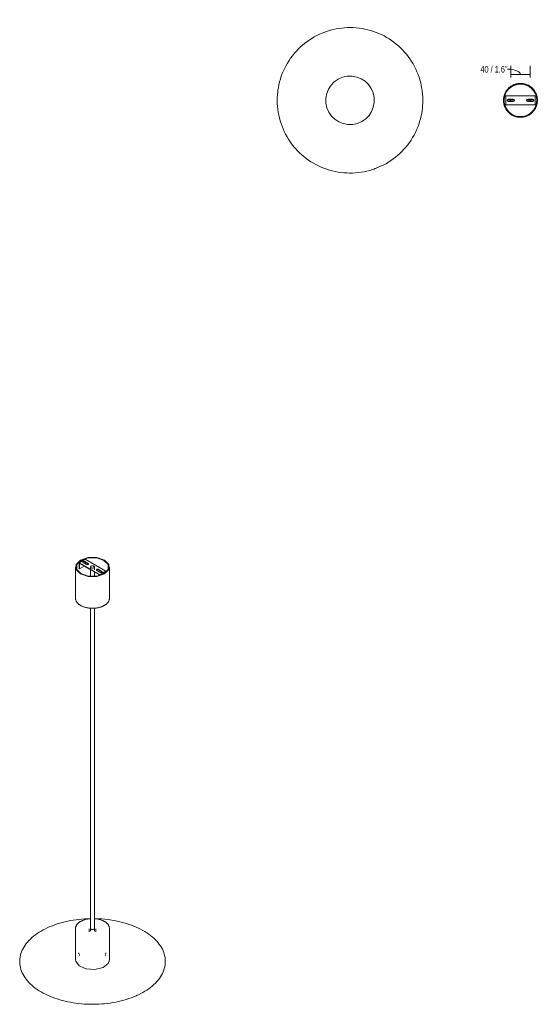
# Model space of a CAD drawing. Header units: millimetres. Extents: x 6335 to 8044, y 1326 to 6761.
# Tile 2 of 2: x 6973 to 8044, y 4732 to 6761. Entities that reach past the tile are written whole.
import ezdxf

# ---------------------------------------------------------------- set-up
doc = ezdxf.new("R2010")
doc.units = ezdxf.units.MM
doc.layers.add('A-ANNO-DIMS', color=7, linetype='Continuous', lineweight=9, true_color=0x5b5b5b)
doc.layers.add('A-ANNO-DIMS-6', color=7, linetype='Continuous', lineweight=9)
doc.layers.add('E-LITE-EQPM', color=7, linetype='Continuous', lineweight=20)
doc.styles.add('Arial Narrow', font='ARIALN.TTF', dxfattribs={"height": 13.2})
doc.dimstyles.new('FARO_-_2_2mm_Arial_Narrow_mm_Inch_Left_2', dxfattribs={"dimscale": 304.8, "dimtxt": 13.509289, "dimasz": 0, "dimexe": 0.059055, "dimexo": 0.0625, "dimgap": 0.009843, "dimtad": 1, "dimdec": 0, "dimzin": 0, "dimdsep": 46, "dimtxsty": 'Arial Narrow', "dimblk1": 'NONE', "dimblk2": 'NONE', "dimsah": 1, "dimcen": 0.09, "dimadec": 0, "dimazin": 0, "dimtfac": 1, "dimtdec": 4, "dimtix": 1, "dimtmove": 1, "dimatfit": 3, "dimfxl": 0.019685, "dimfxlon": 1, "dimtvp": 1, "dimtolj": 1, "dimtzin": 0, "dimarcsym": 2})

# ---------------------------------------------------------------- blocks, each defined once
blk = doc.blocks.new('68600-50 - 68600-50 CONFETTI Black marble pendant lamp Ø30-450045-00 Isometrico PDF')
at = {"layer": 'E-LITE-EQPM', "lineweight": 9}
for p, q in [((2370.8, 5641.6), (2383.6, 5649)), ((2382.5, 5644.3), (2386, 5642.2)), ((2386, 5641.6), (2382.5, 5643.6)), ((2383.6, 5649), (2404.8, 5636.7)), ((2384.1, 5642.7), (2384.1, 5639.2)), ((2363.4, 5633), (2363.4, 5568.6)), ((2392, 5629.4), (2370.8, 5641.6)), ((2370.8, 5641.6), (2370.8, 5629.4)), ((2370.8, 5629.4), (2371.4, 5629)), ((2371.4, 5629), (2371.4, 5640.6)), ((2371.4, 5640.6), (2392, 5628.7)), ((2371.4, 5629), (2381.4, 5634.8)), ((2386, 5638.1), (2379, 5642.2)), ((2386, 5642.2), (2389.6, 5640.2)), ((2389.6, 5639.5), (2386, 5641.6)), ((2413.3, 5617.1), (2392, 5629.4)), ((2392, 5628.7), (2412.7, 5616.8)), ((2394.4, 5633), (2394.4, 5613.8)), ((2402.4, 5627.2), (2402.4, 5633)), ((2402.4, 5613.8), (2402.4, 5622.7)), ((2404.8, 5636.7), (2426, 5624.5)), ((2414.3, 5621.8), (2407.2, 5625.9)), ((2410.8, 5627.9), (2414.3, 5625.9)), ((2414.3, 5625.2), (2410.8, 5627.3)), ((2426, 5624.5), (2413.3, 5617.1)), ((2414.3, 5625.9), (2417.8, 5623.8)), ((2417.8, 5623.2), (2414.3, 5625.2)), ((2426, 5624.5), (2426, 5622.1)), ((2433.4, 5568.6), (2433.4, 5633)), ((2394.4, 5614.6), (2393.3, 5614)), ((2394.4, 5614.6), (2394.4, 5614.6)), ((2403.5, 5614), (2402.4, 5614.6)), ((2412.7, 5616.8), (2412.7, 5615.6)), ((2413.3, 5615.7), (2413.3, 5617.1)), ((2394.4, 5548.1), (2394.4, 4882.6)), ((2402.4, 4882.6), (2402.4, 5548.1)), ((2363.4, 4887.6), (2363.4, 4823.1)), ((2391.4, 4887.2), (2391.4, 4880.7)), ((2405.4, 4880.7), (2405.4, 4887.2)), ((2433.4, 4823.1), (2433.4, 4887.6)), ((2370.6, 4837.3), (2370.6, 4835.7)), ((2371.7, 4834.4), (2371.7, 4832)), ((2425.1, 4832), (2425.1, 4834.4)), ((2426.2, 4835.7), (2426.2, 4837.3))]:
    blk.add_line(p, q, dxfattribs=at)
for points in [[(2373.6, 5647.3, 0), (2364.6, 5638.3, 0), (2364.6, 5627.8, 0), (2373.6, 5618.7, 0), (2389.3, 5613.5, 0), (2407.5, 5613.5, 0), (2423.2, 5618.7, 0)], [(2374.7, 5646.7, 0), (2366, 5638, 0), (2366, 5628, 0), (2374.7, 5619.4, 0), (2389.7, 5614.3, 0), (2407.1, 5614.3, 0), (2422.1, 5619.4, 0)], [(2423.2, 5618.7, 0), (2432.2, 5627.8, 0), (2432.2, 5638.3, 0), (2423.2, 5647.3, 0), (2407.5, 5652.6, 0), (2389.3, 5652.6, 0), (2373.6, 5647.3, 0)], [(2422.1, 5619.4, 0), (2430.8, 5628, 0), (2430.8, 5638, 0), (2422.1, 5646.7, 0), (2407.1, 5651.7, 0), (2389.7, 5651.7, 0), (2374.7, 5646.7, 0)], [(2379, 5642.2, 0), (2378.6, 5642.5, 0), (2378.3, 5642.9, 0), (2378.2, 5643.2, 0), (2378.3, 5643.6, 0), (2378.6, 5644, 0), (2379, 5644.3, 0), (2379.5, 5644.5, 0), (2380.1, 5644.6, 0), (2380.7, 5644.7, 0), (2381.4, 5644.6, 0), (2382, 5644.5, 0), (2382.5, 5644.3, 0)], [(2382.5, 5643.6, 0), (2382, 5643.8, 0), (2381.4, 5644, 0), (2380.7, 5644, 0), (2380.1, 5644, 0), (2379.5, 5643.8, 0), (2379, 5643.6, 0), (2378.6, 5643.3, 0), (2378.3, 5643, 0), (2378.3, 5642.9, 0)], [(2389.6, 5640.2, 0), (2390, 5639.9, 0), (2390.2, 5639.5, 0), (2390.3, 5639.2, 0), (2390.2, 5638.8, 0), (2390, 5638.4, 0), (2389.6, 5638.1, 0), (2389, 5637.9, 0), (2388.4, 5637.8, 0), (2387.8, 5637.7, 0), (2387.1, 5637.8, 0), (2386.5, 5637.9, 0), (2386, 5638.1, 0)], [(2390.2, 5638.8, 0), (2390.2, 5638.9, 0), (2390, 5639.2, 0), (2389.6, 5639.5, 0)], [(2401.5, 5634.5, 0), (2400.8, 5634.9, 0), (2399.9, 5635.2, 0), (2398.9, 5635.3, 0), (2397.8, 5635.3, 0), (2396.8, 5635.2, 0), (2395.9, 5634.8, 0), (2395.2, 5634.4, 0), (2394.7, 5633.9, 0), (2394.4, 5633.3, 0), (2394.4, 5632.7, 0), (2394.7, 5632.1, 0), (2395.3, 5631.6, 0)], [(2395.3, 5631.6, 0), (2396, 5631.2, 0), (2396.9, 5630.9, 0), (2397.9, 5630.7, 0), (2399, 5630.7, 0), (2400, 5630.9, 0), (2400.9, 5631.2, 0), (2401.6, 5631.7, 0), (2402.1, 5632.2, 0), (2402.4, 5632.8, 0), (2402.4, 5633.4, 0), (2402.1, 5633.9, 0), (2401.5, 5634.5, 0)], [(2407.2, 5625.9, 0), (2406.8, 5626.2, 0), (2406.6, 5626.5, 0), (2406.5, 5626.9, 0), (2406.6, 5627.3, 0), (2406.8, 5627.6, 0), (2407.2, 5627.9, 0), (2407.8, 5628.2, 0), (2408.4, 5628.3, 0), (2409, 5628.4, 0), (2409.7, 5628.3, 0), (2410.3, 5628.2, 0), (2410.8, 5627.9, 0)], [(2410.8, 5627.3, 0), (2410.3, 5627.5, 0), (2409.7, 5627.6, 0), (2409, 5627.7, 0), (2408.4, 5627.6, 0), (2407.8, 5627.5, 0), (2407.2, 5627.3, 0), (2406.8, 5627, 0), (2406.6, 5626.6, 0), (2406.6, 5626.5, 0)], [(2417.8, 5623.8, 0), (2418.2, 5623.5, 0), (2418.5, 5623.2, 0), (2418.6, 5622.8, 0), (2418.5, 5622.5, 0), (2418.2, 5622.1, 0), (2417.8, 5621.8, 0), (2417.3, 5621.6, 0), (2416.7, 5621.4, 0), (2416.1, 5621.4, 0), (2415.4, 5621.4, 0), (2414.8, 5621.6, 0), (2414.3, 5621.8, 0)], [(2418.5, 5622.5, 0), (2418.5, 5622.5, 0), (2418.2, 5622.9, 0), (2417.8, 5623.2, 0)], [(2363.4, 5568.6, 0), (2363.4, 5567.7, 0), (2363.5, 5566.9, 0), (2363.7, 5566, 0), (2363.9, 5565.2, 0), (2364.1, 5564.3, 0), (2364.5, 5563.5, 0), (2364.8, 5562.7, 0), (2365.3, 5561.9, 0), (2365.7, 5561.1, 0), (2366.3, 5560.3, 0), (2366.9, 5559.6, 0), (2367.5, 5558.8, 0), (2368.2, 5558.1, 0), (2368.9, 5557.4, 0), (2369.7, 5556.7, 0), (2370.5, 5556, 0), (2371.4, 5555.4, 0), (2372.3, 5554.8, 0), (2373.2, 5554.2, 0), (2374.2, 5553.6, 0), (2375.3, 5553, 0), (2376.3, 5552.5, 0), (2377.4, 5552, 0), (2378.5, 5551.5, 0), (2379.7, 5551.1, 0), (2380.9, 5550.7, 0), (2382.1, 5550.3, 0), (2383.3, 5549.9, 0), (2384.6, 5549.6, 0), (2385.9, 5549.3, 0), (2387.2, 5549, 0), (2388.5, 5548.8, 0), (2389.8, 5548.5, 0), (2391.2, 5548.4, 0), (2392.5, 5548.2, 0), (2393.9, 5548.1, 0), (2395.3, 5548, 0), (2396.6, 5547.9, 0), (2398, 5547.9, 0), (2399.4, 5547.9, 0), (2400.8, 5548, 0), (2402.2, 5548, 0), (2403.5, 5548.1, 0), (2404.9, 5548.3, 0), (2406.3, 5548.4, 0), (2407.6, 5548.6, 0), (2408.9, 5548.9, 0), (2410.2, 5549.1, 0), (2411.5, 5549.4, 0), (2412.8, 5549.7, 0), (2414, 5550.1, 0), (2415.3, 5550.5, 0), (2416.5, 5550.9, 0), (2417.6, 5551.3, 0), (2418.8, 5551.8, 0), (2419.9, 5552.2, 0), (2421, 5552.8, 0), (2422, 5553.3, 0), (2422.9, 5553.8, 0)], [(2433.4, 5568.6, 0), (2433.4, 5567.7, 0), (2433.3, 5566.9, 0), (2433.1, 5566, 0), (2432.9, 5565.2, 0), (2432.7, 5564.3, 0), (2432.3, 5563.5, 0), (2432, 5562.7, 0), (2431.5, 5561.9, 0), (2431.1, 5561.1, 0), (2430.5, 5560.3, 0), (2429.9, 5559.6, 0), (2429.3, 5558.8, 0), (2428.6, 5558.1, 0), (2427.9, 5557.4, 0), (2427.1, 5556.7, 0), (2426.3, 5556, 0), (2425.4, 5555.4, 0), (2424.5, 5554.8, 0), (2423.6, 5554.2, 0), (2422.9, 5553.8, 0)], [(2306.1, 4889.5, 0), (2310.8, 4891.6, 0), (2315.7, 4893.6, 0), (2320.7, 4895.4, 0), (2325.9, 4897.2, 0), (2331.1, 4898.8, 0), (2336.5, 4900.3, 0), (2342, 4901.7, 0), (2347.5, 4902.9, 0), (2353.1, 4904, 0), (2358.8, 4905, 0), (2364.6, 4905.8, 0), (2370.4, 4906.6, 0), (2376.2, 4907.1, 0), (2382.1, 4907.6, 0), (2388, 4907.9, 0), (2393.9, 4908.1, 0), (2394.4, 4908.1, 0)], [(2363.4, 4887.6, 0), (2363.4, 4888.5, 0), (2363.5, 4889.3, 0), (2363.7, 4890.2, 0), (2363.9, 4891, 0), (2364.1, 4891.8, 0), (2364.5, 4892.7, 0), (2364.8, 4893.5, 0), (2365.3, 4894.3, 0), (2365.7, 4895.1, 0), (2366.3, 4895.8, 0), (2366.9, 4896.6, 0), (2367.5, 4897.3, 0), (2368.2, 4898, 0), (2368.9, 4898.8, 0), (2369.7, 4899.4, 0), (2370.5, 4900.1, 0), (2371.4, 4900.7, 0), (2372.3, 4901.4, 0), (2373.2, 4902, 0), (2374.2, 4902.5, 0), (2375.2, 4903.1, 0), (2376.3, 4903.6, 0), (2376.9, 4903.9, 0)], [(2394.4, 4908.1, 0), (2393.3, 4908, 0), (2391.9, 4907.9, 0), (2390.5, 4907.7, 0), (2389.2, 4907.5, 0), (2387.9, 4907.3, 0), (2386.6, 4907, 0), (2385.3, 4906.7, 0), (2384, 4906.4, 0), (2382.7, 4906.1, 0), (2381.5, 4905.7, 0), (2380.3, 4905.3, 0), (2379.1, 4904.8, 0), (2378, 4904.4, 0), (2376.9, 4903.9, 0), (2376.9, 4903.9, 0)], [(2433.4, 4887.6, 0), (2433.4, 4888.5, 0), (2433.3, 4889.3, 0), (2433.1, 4890.2, 0), (2432.9, 4891, 0), (2432.7, 4891.8, 0), (2432.3, 4892.7, 0), (2432, 4893.5, 0), (2431.5, 4894.3, 0), (2431.1, 4895.1, 0), (2430.5, 4895.8, 0), (2429.9, 4896.6, 0), (2429.3, 4897.3, 0), (2428.6, 4898, 0), (2427.9, 4898.8, 0), (2427.1, 4899.4, 0), (2426.3, 4900.1, 0), (2425.4, 4900.7, 0), (2424.5, 4901.4, 0), (2423.6, 4902, 0), (2422.6, 4902.5, 0), (2421.6, 4903.1, 0), (2420.5, 4903.6, 0), (2419.4, 4904.1, 0), (2418.3, 4904.6, 0), (2417.1, 4905, 0), (2415.9, 4905.5, 0), (2414.7, 4905.9, 0), (2413.5, 4906.2, 0), (2412.2, 4906.6, 0), (2410.9, 4906.9, 0), (2409.6, 4907.1, 0), (2408.3, 4907.4, 0), (2407, 4907.6, 0), (2405.6, 4907.8, 0), (2404.3, 4907.9, 0), (2402.9, 4908.1, 0), (2402.4, 4908.1, 0)], [(2402.4, 4908, 0), (2405.8, 4908, 0), (2411.7, 4907.7, 0), (2417.6, 4907.4, 0), (2423.5, 4906.9, 0), (2429.3, 4906.2, 0), (2435.1, 4905.4, 0), (2440.8, 4904.5, 0), (2446.5, 4903.5, 0), (2452.1, 4902.3, 0), (2457.6, 4901, 0), (2463, 4899.6, 0), (2468.3, 4898, 0), (2473.5, 4896.3, 0), (2478.6, 4894.5, 0), (2483.5, 4892.6, 0), (2488.4, 4890.6, 0), (2493, 4888.4, 0), (2497.6, 4886.2, 0), (2502, 4883.8, 0), (2506.2, 4881.3, 0), (2510.3, 4878.8, 0), (2514.2, 4876.1, 0), (2517.9, 4873.4, 0), (2521.4, 4870.5, 0), (2524.7, 4867.6, 0), (2527.9, 4864.6, 0), (2530.8, 4861.5, 0), (2533.5, 4858.3, 0), (2536, 4855.1, 0), (2538.3, 4851.8, 0), (2540.4, 4848.4, 0), (2542.3, 4845, 0), (2543.9, 4841.5, 0), (2545.2, 4838, 0), (2546.4, 4834.4, 0), (2547.2, 4830.8, 0), (2547.9, 4827.2, 0), (2548.3, 4823.5, 0), (2548.4, 4819.9, 0), (2548.3, 4816.2, 0), (2547.9, 4812.6, 0), (2547.3, 4809, 0), (2546.4, 4805.4, 0), (2545.3, 4801.8, 0), (2543.9, 4798.3, 0), (2542.3, 4794.8, 0), (2540.5, 4791.4, 0), (2538.4, 4788, 0), (2536.2, 4784.7, 0), (2533.7, 4781.4, 0), (2530.9, 4778.3, 0), (2528, 4775.2, 0), (2524.9, 4772.2, 0), (2521.6, 4769.2, 0), (2518, 4766.4, 0), (2514.3, 4763.6, 0), (2510.5, 4760.9, 0), (2506.4, 4758.4, 0), (2502.2, 4755.9, 0), (2497.8, 4753.5, 0), (2493.3, 4751.3, 0), (2490.7, 4750.1, 0)], [(2306.1, 4889.5, 0), (2301.4, 4887.3, 0), (2297, 4885, 0), (2292.7, 4882.6, 0), (2288.5, 4880.1, 0), (2284.5, 4877.4, 0), (2280.7, 4874.7, 0), (2277.1, 4871.9, 0), (2273.7, 4869, 0), (2270.5, 4866.1, 0), (2267.4, 4863, 0), (2264.6, 4859.9, 0), (2262, 4856.7, 0), (2259.6, 4853.4, 0), (2257.4, 4850.1, 0), (2255.4, 4846.7, 0), (2253.7, 4843.2, 0), (2252.2, 4839.7, 0), (2251, 4836.2, 0), (2250, 4832.6, 0), (2249.2, 4829, 0), (2248.7, 4825.3, 0), (2248.4, 4821.7, 0), (2248.4, 4818, 0), (2248.7, 4814.4, 0), (2249.2, 4810.8, 0), (2249.9, 4807.2, 0), (2250.9, 4803.6, 0), (2252.2, 4800, 0), (2253.6, 4796.5, 0), (2255.4, 4793.1, 0), (2257.3, 4789.7, 0), (2259.5, 4786.3, 0), (2261.9, 4783, 0), (2264.5, 4779.8, 0), (2267.3, 4776.7, 0), (2270.3, 4773.6, 0), (2273.6, 4770.7, 0), (2277, 4767.8, 0), (2280.6, 4765, 0), (2284.4, 4762.2, 0), (2288.4, 4759.6, 0), (2292.5, 4757.1, 0), (2296.8, 4754.7, 0), (2301.3, 4752.4, 0), (2305.9, 4750.2, 0), (2310.7, 4748.1, 0), (2315.5, 4746.1, 0), (2320.6, 4744.2, 0), (2325.7, 4742.5, 0), (2331, 4740.9, 0), (2336.3, 4739.4, 0), (2341.8, 4738, 0), (2347.3, 4736.7, 0), (2352.9, 4735.6, 0), (2358.6, 4734.6, 0), (2364.4, 4733.8, 0), (2370.2, 4733.1, 0), (2376, 4732.5, 0), (2381.9, 4732, 0), (2387.8, 4731.7, 0), (2393.7, 4731.6, 0), (2399.7, 4731.5, 0), (2405.6, 4731.6, 0), (2411.5, 4731.8, 0), (2417.4, 4732.2, 0), (2423.3, 4732.7, 0), (2429.1, 4733.4, 0), (2434.9, 4734.1, 0), (2440.6, 4735.1, 0), (2446.3, 4736.1, 0), (2451.9, 4737.3, 0), (2457.4, 4738.6, 0), (2462.8, 4740, 0), (2468.1, 4741.5, 0), (2473.3, 4743.2, 0), (2478.4, 4745, 0), (2483.4, 4746.9, 0), (2488.2, 4749, 0), (2490.7, 4750.1, 0)], [(2394.4, 4887.6, 0), (2394.4, 4887.6, 0), (2394.4, 4887.5, 0), (2394.4, 4887.5, 0), (2394.4, 4887.4, 0), (2394.4, 4887.4, 0), (2394.5, 4887.3, 0), (2394.5, 4887.2, 0), (2394.5, 4887.2, 0), (2394.6, 4887.1, 0), (2394.6, 4887.1, 0), (2394.7, 4887, 0), (2394.7, 4886.9, 0), (2394.8, 4886.9, 0), (2394.9, 4886.8, 0), (2394.9, 4886.7, 0), (2395, 4886.7, 0), (2395.1, 4886.6, 0), (2395.2, 4886.5, 0), (2395.3, 4886.5, 0), (2395.4, 4886.4, 0), (2395.5, 4886.3, 0), (2395.7, 4886.3, 0), (2395.8, 4886.2, 0), (2395.9, 4886.2, 0), (2396.1, 4886.1, 0), (2396.2, 4886, 0), (2396.3, 4886, 0), (2396.5, 4886, 0), (2396.7, 4885.9, 0), (2396.8, 4885.9, 0), (2397, 4885.8, 0), (2397.1, 4885.8, 0), (2397.3, 4885.8, 0), (2397.5, 4885.8, 0), (2397.7, 4885.7, 0), (2397.8, 4885.7, 0), (2398, 4885.7, 0), (2398.2, 4885.7, 0), (2398.4, 4885.7, 0), (2398.5, 4885.7, 0), (2398.7, 4885.7, 0), (2398.9, 4885.7, 0), (2399.1, 4885.7, 0), (2399.2, 4885.8, 0), (2399.4, 4885.8, 0), (2399.6, 4885.8, 0), (2399.7, 4885.8, 0), (2399.9, 4885.9, 0), (2400.1, 4885.9, 0), (2400.2, 4885.9, 0), (2400.4, 4886, 0), (2400.5, 4886, 0), (2400.7, 4886.1, 0), (2400.8, 4886.1, 0), (2400.9, 4886.2, 0), (2401.1, 4886.2, 0), (2401.1, 4886.2, 0)], [(2402.4, 4887.6, 0), (2402.4, 4887.6, 0), (2402.4, 4887.5, 0), (2402.4, 4887.5, 0), (2402.4, 4887.4, 0), (2402.4, 4887.4, 0), (2402.3, 4887.3, 0), (2402.3, 4887.2, 0), (2402.3, 4887.2, 0), (2402.2, 4887.1, 0), (2402.2, 4887.1, 0), (2402.1, 4887, 0), (2402.1, 4886.9, 0), (2402, 4886.9, 0), (2402, 4886.8, 0), (2401.9, 4886.7, 0), (2401.8, 4886.7, 0), (2401.7, 4886.6, 0), (2401.6, 4886.5, 0), (2401.5, 4886.5, 0), (2401.4, 4886.4, 0), (2401.3, 4886.3, 0), (2401.1, 4886.3, 0), (2401.1, 4886.2, 0)], [(2363.4, 4823, 0), (2363.8, 4820.1, 0), (2371, 4810.5, 0), (2385.5, 4804.3, 0), (2403.5, 4803.1, 0), (2420.1, 4807.2, 0)], [(2420.1, 4807.2, 0), (2430.9, 4815.6, 0), (2433.4, 4823.4, 0)]]:
    blk.add_polyline3d(points, dxfattribs=at)
blk = doc.blocks.new('68600-50 - 68600-50 CONFETTI Black marble pendant lamp Ø30 2-450090-Planta_PDF')
at = {"layer": 'E-LITE-EQPM', "flags": 128}
for points in [[(0, -150), (-6, -149.9), (-12, -149.5), (-18, -148.9), (-23.9, -148.1), (-29.8, -147), (-35.7, -145.7), (-41.5, -144.2), (-47.2, -142.4), (-52.8, -140.4), (-58.4, -138.2), (-63.9, -135.7), (-69.3, -133), (-74.5, -130.2), (-79.7, -127.1), (-84.7, -123.8), (-89.6, -120.3), (-94.3, -116.6), (-98.9, -112.8), (-103.3, -108.7), (-107.6, -104.5), (-111.7, -100.1), (-115.6, -95.6), (-119.3, -90.9), (-122.9, -86), (-126.2, -81), (-129.4, -75.9), (-132.3, -70.7), (-135, -65.4), (-137.5, -59.9), (-139.8, -54.4), (-141.9, -48.7), (-143.7, -43), (-145.3, -37.2), (-146.7, -31.4), (-147.8, -25.5), (-148.7, -19.6), (-149.4, -13.6), (-149.8, -7.6), (-150, -1.6), (-149.9, 4.4), (-149.6, 10.4), (-149.1, 16.3), (-148.3, 22.3), (-147.3, 28.2), (-146.1, 34.1), (-144.6, 39.9), (-142.9, 45.6), (-140.9, 51.3), (-138.8, 56.9), (-136.4, 62.4), (-133.8, 67.8), (-131, 73.1), (-127.9, 78.3), (-124.7, 83.4), (-121.3, 88.3), (-117.6, 93.1), (-113.8, 97.7), (-109.8, 102.2), (-105.7, 106.5), (-101.3, 110.6), (-96.8, 114.6), (-92.2, 118.4), (-87.3, 121.9), (-82.4, 125.3), (-77.3, 128.5), (-72.1, 131.5), (-66.8, 134.3), (-61.4, 136.9), (-55.9, 139.2), (-50.2, 141.3), (-44.6, 143.2), (-38.8, 144.9), (-33, 146.3), (-27.1, 147.5), (-21.2, 148.5), (-15.2, 149.2), (-9.2, 149.7), (-3.2, 150), (0, 150)], [(0, 150), (6, 149.9), (12, 149.5), (18, 148.9), (23.9, 148.1), (29.8, 147), (35.7, 145.7), (41.5, 144.2), (47.2, 142.4), (52.8, 140.4), (58.4, 138.2), (63.9, 135.7), (69.3, 133), (74.5, 130.2), (79.7, 127.1), (84.7, 123.8), (89.6, 120.3), (94.3, 116.6), (98.9, 112.8), (103.3, 108.7), (107.6, 104.5), (111.7, 100.1), (115.6, 95.6), (119.3, 90.9), (122.9, 86), (126.2, 81), (129.4, 75.9), (132.3, 70.7), (135, 65.4), (137.5, 59.9), (139.8, 54.4), (141.9, 48.7), (143.7, 43), (145.3, 37.2), (146.7, 31.4), (147.8, 25.5), (148.7, 19.6), (149.4, 13.6), (149.8, 7.6), (150, 1.6), (149.9, -4.4), (149.6, -10.4), (149.1, -16.3), (148.3, -22.3), (147.3, -28.2), (146.1, -34.1), (144.6, -39.9), (142.9, -45.6), (140.9, -51.3), (138.8, -56.9), (136.4, -62.4), (133.8, -67.8), (131, -73.1), (127.9, -78.3), (124.7, -83.4), (121.3, -88.3), (117.6, -93.1), (113.8, -97.7), (109.8, -102.2), (105.7, -106.5), (101.3, -110.6), (96.8, -114.6), (92.2, -118.4), (87.3, -121.9), (82.4, -125.3), (77.3, -128.5), (72.1, -131.5), (66.8, -134.3), (61.4, -136.9), (55.9, -139.2), (50.2, -141.3), (44.6, -143.2), (38.8, -144.9), (33, -146.3), (27.1, -147.5), (21.2, -148.5), (15.2, -149.2), (9.2, -149.7), (3.2, -150), (0, -150)]]:
    blk.add_lwpolyline(points, dxfattribs=at)
blk = doc.blocks.new('68600-50 - 68600-50 CONFETTI Black marble pendant lamp Ø30-450045-Planta_PDF')
at = {"layer": 'E-LITE-EQPM', "flags": 128}
for points in [[(-135, 65.4), (-133.8, 67.8), (-131, 73.1), (-127.9, 78.3), (-124.7, 83.4), (-121.3, 88.3), (-117.6, 93.1), (-113.8, 97.7), (-109.8, 102.2), (-105.7, 106.5), (-101.3, 110.6), (-96.8, 114.6), (-92.2, 118.4), (-87.3, 121.9), (-82.4, 125.3), (-77.3, 128.5), (-72.1, 131.5), (-66.8, 134.3), (-61.4, 136.9), (-55.9, 139.2), (-50.2, 141.3), (-44.6, 143.2), (-38.8, 144.9), (-33, 146.3), (-27.1, 147.5), (-21.2, 148.5), (-15.2, 149.2), (-9.2, 149.7), (-3.2, 150), (0, 150)], [(0, 150), (6, 149.9), (12, 149.5), (18, 148.9), (23.9, 148.1), (29.8, 147), (35.7, 145.7), (41.5, 144.2), (47.2, 142.4), (52.8, 140.4), (58.4, 138.2), (63.9, 135.7), (69.3, 133), (74.5, 130.2), (79.7, 127.1), (84.7, 123.8), (89.6, 120.3), (94.3, 116.6), (98.9, 112.8), (103.3, 108.7), (107.6, 104.5), (111.7, 100.1), (115.6, 95.6), (119.3, 90.9), (122.9, 86), (126.2, 81), (129.4, 75.9)], [(0, -150), (-6, -149.9), (-12, -149.5), (-18, -148.9), (-23.9, -148.1), (-29.8, -147), (-35.7, -145.7), (-41.5, -144.2), (-47.2, -142.4), (-52.8, -140.4), (-58.4, -138.2), (-63.9, -135.7), (-69.3, -133), (-74.5, -130.2), (-79.7, -127.1), (-84.7, -123.8), (-89.6, -120.3), (-94.3, -116.6), (-98.9, -112.8), (-103.3, -108.7), (-107.6, -104.5), (-111.7, -100.1), (-115.6, -95.6), (-119.3, -90.9), (-122.9, -86), (-126.2, -81), (-129.4, -75.9), (-132.3, -70.7), (-135, -65.4), (-137.5, -59.9), (-139.8, -54.4), (-141.9, -48.7), (-143.7, -43), (-145.3, -37.2), (-146.7, -31.4), (-147.8, -25.5), (-148.7, -19.6), (-149.4, -13.6), (-149.8, -7.6), (-150, -1.6), (-149.9, 4.4), (-149.6, 10.4), (-149.1, 16.3), (-148.3, 22.3), (-147.3, 28.2), (-146.1, 34.1), (-144.6, 39.9), (-142.9, 45.6), (-140.9, 51.3), (-138.8, 56.9), (-136.4, 62.4), (-135.2, 64.9)], [(132.3, 70.7), (135, 65.4), (137.5, 59.9), (139.8, 54.4), (141.9, 48.7), (143.7, 43), (145.3, 37.2), (146.7, 31.4), (147.8, 25.5), (148.7, 19.6), (149.4, 13.6), (149.8, 7.6), (150, 1.6), (149.9, -4.4), (149.6, -10.4), (149.1, -16.3), (148.3, -22.3), (147.3, -28.2), (146.1, -34.1), (144.6, -39.9), (142.9, -45.6), (140.9, -51.3), (138.8, -56.9), (136.4, -62.4), (133.8, -67.8), (131, -73.1), (127.9, -78.3), (124.7, -83.4), (121.3, -88.3), (117.6, -93.1), (113.8, -97.7), (109.8, -102.2), (105.7, -106.5), (101.3, -110.6), (96.8, -114.6), (92.2, -118.4), (87.3, -121.9), (82.4, -125.3), (77.3, -128.5), (72.1, -131.5), (66.8, -134.3), (61.4, -136.9), (55.9, -139.2), (50.2, -141.3), (44.6, -143.2), (38.8, -144.9), (33, -146.3), (27.1, -147.5), (21.2, -148.5), (15.2, -149.2), (9.2, -149.7), (3.2, -150), (0, -150)]]:
    blk.add_lwpolyline(points, dxfattribs=at)
blk = doc.blocks.new('68600-50 - 68600-50 CONFETTI Black marble pendant lamp Ø30 2-450090-Planta_PDF Fixing Holes')
at = {"layer": 'E-LITE-EQPM', "color": 253, "true_color": 0xaaaaaa, "flags": 128}
for points in [[(-35, -1.8), (-35, -0.4), (-35, 1), (-34.9, 2.4), (-34.8, 3.8), (-34.6, 5.2), (-34.4, 6.6), (-34.1, 8), (-33.7, 9.3), (-33.3, 10.7), (-32.9, 12), (-32.4, 13.3), (-31.8, 14.6), (-31.2, 15.8), (-30.6, 17.1), (-29.9, 18.3), (-29.1, 19.4), (-28.3, 20.6), (-27.5, 21.7), (-26.6, 22.8), (-25.6, 23.8), (-24.7, 24.8), (-23.6, 25.8), (-22.6, 26.7), (-21.5, 27.6), (-20.4, 28.5), (-19.2, 29.2), (-18, 30), (-16.8, 30.7), (-15.6, 31.3), (-14.3, 31.9), (-13, 32.5), (-11.7, 33), (-10.4, 33.4), (-9.1, 33.8), (-7.7, 34.1), (-6.3, 34.4), (-4.9, 34.6), (-3.5, 34.8), (-2.2, 34.9), (-0.8, 35), (0, 35)], [(0, 35), (1.4, 35), (2.8, 34.9), (4.2, 34.7), (5.6, 34.6), (7, 34.3), (8.3, 34), (9.7, 33.6), (11, 33.2), (12.3, 32.8), (13.6, 32.2), (14.9, 31.7), (16.2, 31), (17.4, 30.4), (18.6, 29.7), (19.8, 28.9), (20.9, 28.1), (22, 27.2), (23.1, 26.3), (24.1, 25.4), (25.1, 24.4), (26.1, 23.4), (27, 22.3), (27.8, 21.2), (28.7, 20.1), (29.5, 18.9), (30.2, 17.7), (30.9, 16.5), (31.5, 15.2), (32.1, 14), (32.6, 12.7), (33.1, 11.4), (33.5, 10), (33.9, 8.7), (34.2, 7.3), (34.5, 5.9), (34.7, 4.6), (34.9, 3.2), (34.9, 2.8)], [(35, 1.8), (35, 0.4), (35, -1), (34.9, -2.4), (34.8, -3.8), (34.6, -5.2), (34.4, -6.6), (34.1, -8), (33.7, -9.3), (33.3, -10.7), (32.9, -12), (32.4, -13.3), (31.8, -14.6), (31.2, -15.8), (30.6, -17.1), (29.9, -18.3), (29.1, -19.4), (28.3, -20.6), (27.5, -21.7), (26.6, -22.8), (25.6, -23.8), (24.7, -24.8), (23.6, -25.8), (22.6, -26.7), (21.5, -27.6), (20.4, -28.5), (19.2, -29.2), (18, -30), (16.8, -30.7), (15.6, -31.3), (14.3, -31.9), (13, -32.5), (11.7, -33), (10.4, -33.4), (9.1, -33.8), (7.7, -34.1), (6.3, -34.4), (4.9, -34.6), (3.5, -34.8), (2.2, -34.9), (0.8, -35), (0, -35)], [(0, -35), (-1.4, -35), (-2.8, -34.9), (-4.2, -34.7), (-5.6, -34.6), (-7, -34.3), (-8.3, -34), (-9.7, -33.6), (-11, -33.2), (-12.3, -32.8), (-13.6, -32.2), (-14.9, -31.7), (-16.2, -31), (-17.4, -30.4), (-18.6, -29.7), (-19.8, -28.9), (-20.9, -28.1), (-22, -27.2), (-23.1, -26.3), (-24.1, -25.4), (-25.1, -24.4), (-26.1, -23.4), (-27, -22.3), (-27.8, -21.2), (-28.7, -20.1), (-29.5, -18.9), (-30.2, -17.7), (-30.9, -16.5), (-31.5, -15.2), (-32.1, -14), (-32.6, -12.7), (-33.1, -11.4), (-33.5, -10), (-33.9, -8.7), (-34.2, -7.3), (-34.5, -5.9), (-34.7, -4.6), (-34.9, -3.2), (-34.9, -2.8)]]:
    blk.add_lwpolyline(points, dxfattribs=at)
at = {"layer": 'E-LITE-EQPM', "color": 253, "true_color": 0xaaaaaa}
for radius, start, end in [(35, 83.3953, 263.3953), (33.5, 83.3953, 263.3953), (35, 263.3953, 83.3953), (33.5, 263.3953, 83.3953)]:
    blk.add_arc((0, 0), radius, start, end, dxfattribs=at)
blk = doc.blocks.new('68600-50 - 68600-50 CONFETTI Black marble pendant lamp Ø30-450045-Planta_PDF Fixing Holes')
at = {"layer": 'E-LITE-EQPM'}
for radius, start, end in [(35, 83.3953, 263.3953), (33.5, 83.3953, 263.3953), (35, 263.3953, 83.3953), (33.5, 263.3953, 83.3953)]:
    blk.add_arc((0, 0), radius, start, end, dxfattribs=at)
blk = doc.blocks.new('DIMBLOCK6-Planta_PDF Fixing Holes')
at = {"layer": 'A-ANNO-DIMS-6', "color": 251, "true_color": 0x5b5b5b, "transparency": 16777216}
for p, q in [((7984.9, 6642.1), (7984.9, 6666.1)), ((8024.9, 6642.1), (8024.9, 6666.1)), ((7984.9, 6648.1), (8024.9, 6648.1)), ((7984.9, 6648.1), (7984.9, 6642.1)), ((8024.9, 6648.1), (8024.9, 6642.1))]:
    blk.add_line(p, q, dxfattribs=at)
blk.add_ellipse((7978.4, 6648.1), major_axis=(26.6, 0), ratio=0.41694, start_param=0, end_param=1.570796, dxfattribs=at)
at = {"layer": 'A-ANNO-DIMS-6', "color": 0, "transparency": 16777216, "insert": (7922.4, 6665.5), "char_height": 13.2, "width": 67.16, "attachment_point": 1, "line_spacing_factor": 0.974696, "style": 'Arial Narrow'}
blk.add_mtext('40 / 1.6"', dxfattribs=at)
blk = doc.blocks.new('_None')

msp = doc.modelspace()

# ---------------------------------------------------------------- linework, layer by layer
at = {"layer": 'A-ANNO-DIMS'}
for p, q in [((7984.9, 6597.5), (7979.9, 6597.5)), ((7989.9, 6597.5), (7984.9, 6597.5)), ((7984.9, 6597.5), (7984.9, 6592.5)), ((8019.9, 6597.5), (8024.9, 6597.5)), ((8024.9, 6597.5), (8029.9, 6597.5)), ((8024.9, 6597.5), (8024.9, 6592.5)), ((7977.4, 6595), (7992.4, 6595)), ((7979.9, 6592.5), (7989.9, 6592.5)), ((8017.4, 6595), (8032.4, 6595)), ((8029.9, 6592.5), (8019.9, 6592.5))]:
    msp.add_line(p, q, dxfattribs=at)
for centre, start, end in [((7979.9, 6595), 90, 270), ((7989.9, 6595), 270, 90), ((8019.9, 6595), 90, 270), ((8029.9, 6595), 270, 90)]:
    msp.add_arc(centre, 2.5, start, end, dxfattribs=at)
at = {"layer": 'E-LITE-EQPM'}
for p, q in [((8034.9, 6604), (7974.9, 6604)), ((7974.9, 6604), (7974.9, 6586)), ((8034.9, 6586), (8034.9, 6604)), ((7974.9, 6586), (8034.9, 6586))]:
    msp.add_line(p, q, dxfattribs=at)
for start, end in [(6.6047, 186.6047), (186.6047, 6.6047)]:
    msp.add_arc((7653.8, 6595), 50, start, end, dxfattribs=at)

# ---------------------------------------------------------------- block references
at = {"layer": 'E-LITE-EQPM', "extrusion": (0, 0, -1), "rotation": 96.60472923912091}
for name, p in [('68600-50 - 68600-50 CONFETTI Black marble pendant lamp Ø30 2-450090-Planta_PDF', (-7653.8, 6595)), ('68600-50 - 68600-50 CONFETTI Black marble pendant lamp Ø30-450045-Planta_PDF', (-7653.8, 6595)), ('68600-50 - 68600-50 CONFETTI Black marble pendant lamp Ø30-450045-Planta_PDF Fixing Holes', (-8004.9, 6595))]:
    msp.add_blockref(name, p, dxfattribs=at)
at = {"layer": 'E-LITE-EQPM', "color": 253, "true_color": 0xaaaaaa, "extrusion": (0, 0, -1), "rotation": 96.60472923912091}
msp.add_blockref('68600-50 - 68600-50 CONFETTI Black marble pendant lamp Ø30 2-450090-Planta_PDF Fixing Holes', (-8004.9, 6595), dxfattribs=at)
at = {"layer": 'E-LITE-EQPM', "lineweight": 9}
msp.add_blockref('68600-50 - 68600-50 CONFETTI Black marble pendant lamp Ø30-450045-00 Isometrico PDF', (4724.8, 0), dxfattribs=at)

# ---------------------------------------------------------------- dimensions: what is measured, and where the dimension line sits
at = {"layer": 'A-ANNO-DIMS'}
dim = msp.add_linear_dim(base=(8024.9, 6648.1), p1=(7984.9, 6642.1), p2=(8024.9, 6642.1), dimstyle='FARO_-_2_2mm_Arial_Narrow_mm_Inch_Left_2', override={"dimpost": '<>', "dimfxl": 40}, dxfattribs=at)
dim.commit()
dim.dimension.update_dxf_attribs({"geometry": 'DIMBLOCK6-Planta_PDF Fixing Holes', "text_midpoint": (7956, 6656.7), "dimtype": 160})

doc.saveas('drawing.dxf')
